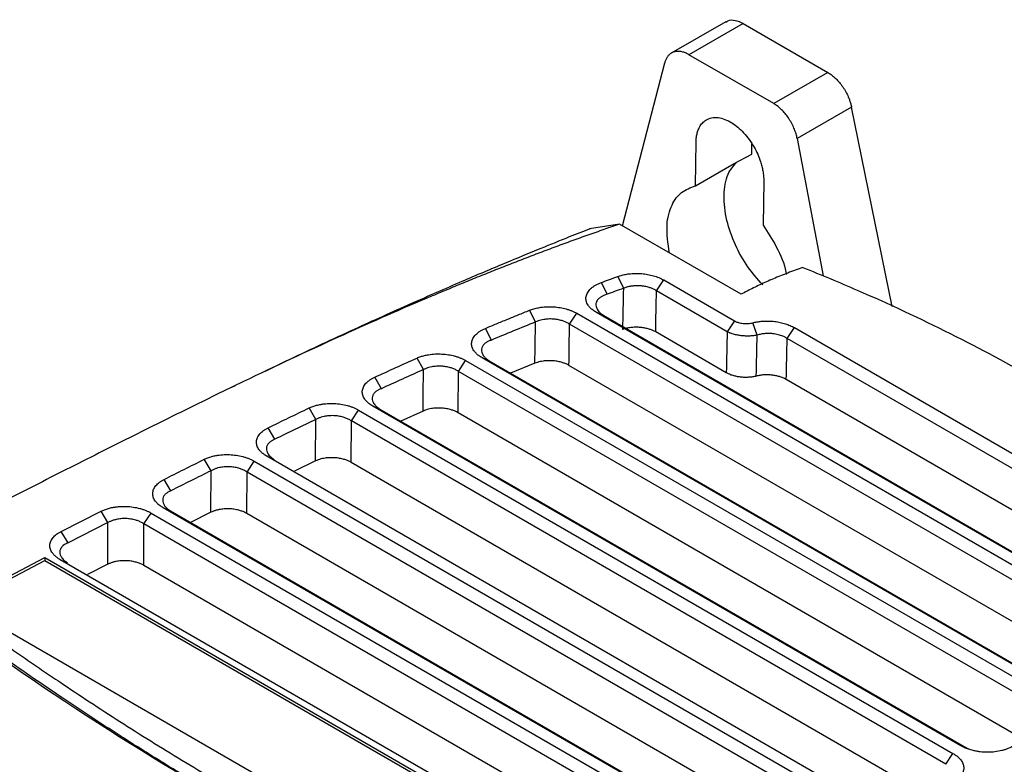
# Model space of a CAD drawing. Extents: x 86 to 639, y 68 to 658.
# Tile 23 of 66: x 550 to 607, y 224 to 266. Entities that reach past the tile are written whole.
import ezdxf

# ---------------------------------------------------------------- set-up
doc = ezdxf.new("R2010")
doc.units = 0
doc.layers.get('0').update_dxf_attribs({"linetype": 'CONTINUOUS'})

msp = doc.modelspace()

# ---------------------------------------------------------------- linework, layer by layer
at = {"color": 7, "linetype": 'CONTINUOUS'}
for p, q in [((590.623, 266.294), (587.486, 264.483)), ((591.622, 266.194), (588.511, 264.398)), ((591.622, 266.194), (596.499, 263.379)), ((584.694, 254.556), (587.119, 263.938)), ((593.388, 261.583), (588.511, 264.398)), ((596.499, 263.379), (593.388, 261.583)), ((597.865, 261.378), (594.736, 259.571)), ((600.199, 249.93), (597.865, 261.378)), ((588.885, 256.851), (588.923, 259.383)), ((594.736, 259.571), (596.227, 251.683)), ((592.123, 258.689), (592.123, 259.268)), ((591.115, 258.138), (592.123, 258.689)), ((588.885, 256.851), (591.115, 258.138)), ((592.812, 257.138), (592.774, 254.606)), ((584.513, 254.66), (582.8, 254.38)), ((591.506, 250.624), (584.513, 254.66)), ((584.42, 251.651), (584.741, 250.969)), ((586.644, 250.825), (587.058, 251.448)), ((587.058, 251.448), (591.125, 249.1)), ((583.802, 250.624), (583.477, 251.305)), ((590.711, 248.477), (586.644, 250.825)), ((579.687, 249.034), (579.344, 249.709)), ((581.643, 248.91), (582.058, 249.534)), ((582.058, 249.534), (614.342, 230.897)), ((614.476, 231.519), (583.192, 249.579)), ((583.606, 249.398), (583.192, 249.579)), ((583.606, 249.398), (614.89, 231.338)), ((577.155, 247.994), (576.803, 248.665)), ((613.927, 230.273), (581.643, 248.91)), ((591.125, 249.101), (590.711, 248.477)), ((592.437, 248.284), (592.183, 248.99)), ((594.162, 248.085), (594.577, 248.709)), ((594.577, 248.709), (613.421, 237.831)), ((590.656, 246.119), (586.597, 248.463)), ((613.006, 237.207), (594.163, 248.085)), ((573.241, 246.297), (572.876, 246.963)), ((609.459, 228.013), (576.613, 246.975)), ((577.027, 246.794), (576.613, 246.975)), ((575.253, 246.197), (575.668, 246.82)), ((575.668, 246.82), (609.137, 227.499)), ((577.027, 246.794), (609.873, 227.832)), ((579.649, 246.661), (578.252, 246.087)), ((612.953, 228.446), (581.608, 246.541)), ((570.82, 245.202), (570.449, 245.865)), ((575.233, 243.819), (575.253, 246.197)), ((608.723, 226.875), (575.254, 246.197)), ((562.404, 245.37), (561.937, 245.146)), ((612.44, 235.144), (594.108, 245.727)), ((567.049, 243.433), (566.669, 244.093)), ((604.152, 224.674), (570.325, 244.202)), ((570.325, 244.202), (570.739, 244.022)), ((569.097, 243.349), (569.511, 243.972)), ((569.511, 243.972), (603.698, 224.237)), ((570.739, 244.022), (604.567, 224.494)), ((573.219, 243.917), (571.931, 243.334)), ((607.693, 225.08), (575.233, 243.819)), ((564.7, 242.3), (564.316, 242.958)), ((567.036, 241.047), (567.049, 243.433)), ((569.085, 240.966), (569.097, 243.349)), ((603.283, 223.613), (569.097, 243.349)), ((598.643, 221.452), (564.236, 241.315)), ((564.236, 241.315), (564.65, 241.135)), ((561.024, 240.487), (560.636, 241.143)), ((563.093, 240.412), (563.508, 241.036)), ((563.508, 241.036), (598.153, 221.035)), ((567.036, 241.047), (565.819, 240.46)), ((602.217, 221.839), (569.085, 240.966)), ((561.018, 238.098), (561.024, 240.487)), ((563.087, 238.026), (563.093, 240.412)), ((597.739, 220.412), (563.093, 240.412)), ((558.718, 239.334), (558.328, 239.988)), ((552.408, 237), (554.699, 238.157)), ((555.09, 237.503), (554.699, 238.157)), ((557.166, 237.432), (557.581, 238.055)), ((557.581, 238.055), (592.434, 217.935)), ((593.045, 218.282), (558.27, 238.357)), ((558.685, 238.176), (558.27, 238.357)), ((558.685, 238.176), (593.46, 218.101)), ((561.018, 238.098), (559.841, 237.509)), ((596.663, 218.644), (563.087, 238.026)), ((555.09, 237.503), (552.799, 236.345)), ((555.086, 235.113), (555.09, 237.503)), ((557.162, 235.045), (557.166, 237.432)), ((592.019, 217.311), (557.166, 237.432)), ((552.799, 236.345), (552.408, 237)), ((546.513, 232.892), (551.458, 235.497)), ((546.661, 232.806), (551.458, 235.334)), ((551.458, 235.497), (587.521, 214.679)), ((551.458, 235.497), (551.458, 235.334)), ((551.458, 235.334), (587.373, 214.601)), ((587.331, 215.178), (552.354, 235.37)), ((552.354, 235.37), (552.769, 235.189)), ((555.086, 235.113), (553.921, 234.524)), ((590.928, 215.552), (557.162, 235.045)), ((582.576, 212.073), (546.513, 232.892)), ((604.567, 224.494), (604.152, 224.674)), ((603.283, 223.613), (603.698, 224.237))]:
    msp.add_line(p, q, dxfattribs=at)
for points, knots in [([(590.635, 266.271), (590.672, 266.3), (590.81, 266.408), (591.156, 266.406), (591.467, 266.265), (591.622, 266.194)], [0, 0, 0, 0, 0.153712, 0.576856, 1, 1, 1, 1]), ([(588.511, 264.398), (588.477, 264.417), (588.409, 264.454), (588.307, 264.499), (588.207, 264.536), (588.068, 264.574), (587.895, 264.597), (587.693, 264.577), (587.505, 264.506), (587.357, 264.391), (587.249, 264.254), (587.171, 264.109), (587.136, 263.995), (587.119, 263.938)], [0, 0, 0, 0, 0.054324, 0.108343, 0.162336, 0.216586, 0.335867, 0.455346, 0.585776, 0.716409, 0.811058, 0.905085, 1, 1, 1, 1]), ([(596.499, 263.379), (596.53, 263.36), (596.592, 263.323), (596.684, 263.259), (596.775, 263.189), (596.865, 263.113), (596.998, 262.989), (597.169, 262.805), (597.364, 262.547), (597.537, 262.267), (597.665, 262.006), (597.756, 261.774), (597.821, 261.574), (597.851, 261.443), (597.865, 261.378)], [0, 0, 0, 0, 0.050276, 0.100212, 0.150023, 0.199926, 0.250134, 0.37498, 0.500038, 0.624884, 0.749942, 0.833321, 0.916339, 1, 1, 1, 1]), ([(594.736, 259.571), (594.727, 259.616), (594.708, 259.705), (594.672, 259.841), (594.628, 259.977), (594.578, 260.112), (594.496, 260.306), (594.37, 260.554), (594.189, 260.832), (593.993, 261.08), (593.793, 261.285), (593.589, 261.456), (593.455, 261.54), (593.388, 261.583)], [0, 0, 0, 0, 0.056861, 0.113237, 0.169437, 0.225774, 0.282559, 0.412803, 0.543251, 0.662726, 0.7824, 0.891055, 1, 1, 1, 1]), ([(588.923, 259.383), (588.924, 259.43), (588.927, 259.525), (588.941, 259.66), (588.962, 259.789), (588.991, 259.911), (589.027, 260.028), (589.07, 260.138), (589.147, 260.294), (589.275, 260.477), (589.502, 260.666), (589.804, 260.788), (590.179, 260.798), (590.576, 260.699), (590.961, 260.504), (591.326, 260.239), (591.666, 259.913), (591.985, 259.526), (592.256, 259.103), (592.473, 258.675), (592.615, 258.305), (592.709, 257.986), (592.768, 257.706), (592.808, 257.42), (592.811, 257.232), (592.812, 257.138)], [0, 0, 0, 0, 0.020203, 0.040204, 0.060083, 0.079919, 0.099793, 0.119784, 0.139971, 0.191365, 0.242819, 0.312145, 0.381531, 0.446848, 0.512226, 0.569654, 0.627145, 0.687768, 0.748454, 0.801257, 0.854121, 0.888054, 0.922047, 0.960976, 1, 1, 1, 1]), ([(592.759, 251.168), (592.46, 251.5), (591.85, 252.18), (591.134, 253.487), (590.631, 254.919), (590.471, 256.347), (590.666, 257.54), (591.072, 258.005), (591.256, 258.215)], [0, 0, 0, 0, 0.152069, 0.311517, 0.480687, 0.662421, 0.847539, 1, 1, 1, 1]), ([(587.39, 253), (587.309, 253.553), (587.158, 254.596), (587.475, 255.768), (588.041, 256.564), (588.6, 256.754), (588.885, 256.851)], [0, 0, 0, 0, 0.286493, 0.540223, 0.765748, 1, 1, 1, 1]), ([(584.513, 254.66), (584.21, 254.556), (583.602, 254.346), (582.692, 254.023), (581.778, 253.694), (580.86, 253.356), (579.939, 253.011), (579.014, 252.659), (578.086, 252.299), (577.154, 251.931), (576.219, 251.556), (575.28, 251.173), (574.337, 250.783), (571.997, 249.799), (568.143, 248.097), (563.614, 245.97), (559.56, 243.991), (556.803, 242.619), (554.467, 241.444), (552.11, 240.254), (549.788, 239.082), (547.488, 237.918), (545.836, 237.09), (544.14, 236.244), (543.057, 235.709), (542.542, 235.455)], [0, 0, 0, 0, 0.019588, 0.039369, 0.059344, 0.079514, 0.09988, 0.120445, 0.141208, 0.162172, 0.183338, 0.204707, 0.226279, 0.248057, 0.366363, 0.497347, 0.57491, 0.663783, 0.701378, 0.748636, 0.839382, 0.87432, 0.920127, 0.96202, 1, 1, 1, 1]), ([(582.833, 254.398), (582.432, 254.239), (581.477, 253.861), (579.844, 253.201), (577.779, 252.35), (575.293, 251.297), (572.394, 250.032), (569.095, 248.542), (566.25, 247.222), (564.528, 246.391), (564.014, 246.143)], [0, 0, 0, 0, 0.06078, 0.144375, 0.251015, 0.380966, 0.534557, 0.712161, 0.914154, 1, 1, 1, 1]), ([(592.774, 254.606), (593.037, 254.2), (593.584, 253.353), (594.03, 252.324), (594.105, 251.804), (594.112, 251.756)], [0, 0, 0, 0, 0.454319, 0.94894, 1, 1, 1, 1]), ([(595.062, 252.168), (594.915, 252.116), (594.623, 252.013), (594.195, 251.851), (593.778, 251.687), (593.371, 251.519), (592.976, 251.347), (592.592, 251.172), (592.219, 250.993), (591.856, 250.811), (591.622, 250.686), (591.505, 250.624)], [0, 0, 0, 0, 0.115367, 0.229545, 0.342585, 0.45454, 0.565465, 0.675415, 0.784448, 0.892623, 1, 1, 1, 1]), ([(583.477, 251.305), (583.633, 251.363), (583.947, 251.479), (584.261, 251.594), (584.42, 251.651)], [0, 0, 0, 0, 0.496824, 1, 1, 1, 1]), ([(584.42, 251.651), (584.46, 251.665), (584.54, 251.693), (584.667, 251.728), (584.797, 251.759), (584.931, 251.783), (585.138, 251.813), (585.423, 251.832), (585.784, 251.821), (586.139, 251.776), (586.421, 251.71), (586.633, 251.642), (586.784, 251.584), (586.928, 251.52), (587.015, 251.472), (587.058, 251.448)], [0, 0, 0, 0, 0.0504894, 0.100505, 0.1502998, 0.2001302, 0.250252, 0.3750683, 0.5000761, 0.6249845, 0.7498949, 0.8121989, 0.874934, 0.9373736, 1, 1, 1, 1]), ([(583.192, 249.579), (583.157, 249.6), (583.087, 249.642), (582.992, 249.709), (582.907, 249.779), (582.831, 249.852), (582.765, 249.927), (582.699, 250.018), (582.641, 250.125), (582.586, 250.29), (582.58, 250.498), (582.673, 250.74), (582.829, 250.925), (582.995, 251.059), (583.138, 251.151), (583.298, 251.234), (583.417, 251.282), (583.477, 251.305)], [0, 0, 0, 0, 0.042391, 0.084212, 0.12568, 0.167016, 0.208446, 0.250192, 0.312675, 0.375234, 0.500077, 0.624923, 0.749795, 0.812124, 0.874937, 0.937341, 1, 1, 1, 1]), ([(586.644, 250.825), (586.617, 250.841), (586.564, 250.874), (586.48, 250.918), (586.394, 250.957), (586.307, 250.991), (586.171, 251.037), (585.977, 251.085), (585.741, 251.115), (585.523, 251.121), (585.322, 251.11), (585.12, 251.081), (584.922, 251.036), (584.801, 250.991), (584.741, 250.969)], [0, 0, 0, 0, 0.053645, 0.105913, 0.156571, 0.205404, 0.252223, 0.378382, 0.502216, 0.595102, 0.692352, 0.793023, 0.895985, 1, 1, 1, 1]), ([(583.802, 250.624), (583.769, 250.615), (583.705, 250.596), (583.617, 250.563), (583.538, 250.527), (583.469, 250.49), (583.41, 250.452), (583.316, 250.381), (583.214, 250.266), (583.15, 250.097), (583.16, 249.916), (583.231, 249.756), (583.336, 249.619), (583.452, 249.506), (583.554, 249.435), (583.606, 249.398)], [0, 0, 0, 0, 0.047604, 0.09347, 0.137326, 0.178918, 0.218025, 0.254453, 0.381473, 0.503727, 0.625887, 0.750887, 0.827913, 0.911453, 1, 1, 1, 1]), ([(579.345, 249.709), (579.385, 249.725), (579.465, 249.755), (579.592, 249.795), (579.723, 249.829), (579.86, 249.857), (580.012, 249.882), (580.181, 249.901), (580.426, 249.916), (580.737, 249.911), (581.105, 249.868), (581.398, 249.802), (581.618, 249.733), (581.774, 249.674), (581.923, 249.608), (582.013, 249.559), (582.058, 249.534)], [0, 0, 0, 0, 0.0504151, 0.1003631, 0.1501126, 0.1999352, 0.2501013, 0.3125143, 0.3751431, 0.5000517, 0.6249627, 0.7498737, 0.8121869, 0.874922, 0.9373671, 1, 1, 1, 1]), ([(576.803, 248.665), (577.017, 248.755), (577.437, 248.931), (578.066, 249.191), (578.699, 249.449), (579.126, 249.621), (579.344, 249.709)], [0, 0, 0, 0, 0.254172, 0.5, 0.743651, 1, 1, 1, 1]), ([(581.643, 248.91), (581.615, 248.928), (581.561, 248.962), (581.473, 249.007), (581.384, 249.047), (581.294, 249.082), (581.153, 249.129), (580.951, 249.177), (580.686, 249.208), (580.418, 249.209), (580.187, 249.183), (579.994, 249.142), (579.835, 249.096), (579.737, 249.055), (579.687, 249.034)], [0, 0, 0, 0, 0.053978, 0.106459, 0.157181, 0.205908, 0.25243, 0.378753, 0.50245, 0.625659, 0.751139, 0.830693, 0.913955, 1, 1, 1, 1]), ([(576.613, 246.975), (576.579, 246.995), (576.511, 247.036), (576.419, 247.1), (576.336, 247.168), (576.262, 247.238), (576.197, 247.311), (576.131, 247.398), (576.072, 247.501), (576.014, 247.66), (575.999, 247.861), (576.074, 248.097), (576.211, 248.28), (576.36, 248.413), (576.491, 248.506), (576.637, 248.591), (576.748, 248.64), (576.803, 248.665)], [0, 0, 0, 0, 0.042334, 0.084138, 0.125614, 0.166972, 0.20842, 0.250168, 0.312644, 0.375203, 0.500051, 0.624921, 0.749797, 0.812071, 0.874898, 0.937314, 1, 1, 1, 1]), ([(586.597, 248.463), (586.571, 248.477), (586.521, 248.505), (586.439, 248.543), (586.353, 248.579), (586.264, 248.611), (586.125, 248.653), (585.93, 248.698), (585.675, 248.729), (585.415, 248.736), (585.158, 248.717), (584.911, 248.675), (584.764, 248.627), (584.69, 248.603)], [0, 0, 0, 0, 0.050823, 0.101186, 0.151334, 0.201512, 0.251967, 0.375634, 0.499328, 0.624124, 0.749266, 0.874399, 1, 1, 1, 1]), ([(591.125, 249.101), (591.149, 249.088), (591.195, 249.063), (591.273, 249.031), (591.37, 248.998), (591.489, 248.969), (591.629, 248.949), (591.772, 248.94), (591.914, 248.944), (592.053, 248.96), (592.14, 248.98), (592.183, 248.99)], [0, 0, 0, 0, 0.083471, 0.1665, 0.250058, 0.374767, 0.499988, 0.624697, 0.750055, 0.873472, 1, 1, 1, 1]), ([(592.183, 248.99), (592.222, 248.999), (592.3, 249.018), (592.421, 249.041), (592.544, 249.06), (592.67, 249.075), (592.861, 249.089), (593.121, 249.093), (593.445, 249.068), (593.761, 249.016), (594.01, 248.951), (594.198, 248.886), (594.332, 248.833), (594.46, 248.774), (594.538, 248.73), (594.577, 248.709)], [0, 0, 0, 0, 0.05011, 0.099965, 0.14978, 0.199768, 0.25014, 0.374729, 0.499975, 0.62453, 0.749841, 0.812139, 0.874904, 0.937377, 1, 1, 1, 1]), ([(592.437, 248.284), (592.403, 248.277), (592.336, 248.263), (592.23, 248.247), (592.119, 248.235), (592.003, 248.227), (591.885, 248.224), (591.764, 248.226), (591.642, 248.233), (591.487, 248.248), (591.296, 248.278), (591.096, 248.326), (590.916, 248.385), (590.794, 248.435), (590.728, 248.468), (590.711, 248.477)], [0, 0, 0, 0, 0.05937, 0.120118, 0.182123, 0.245244, 0.309317, 0.374165, 0.439594, 0.505399, 0.625341, 0.753932, 0.852576, 0.961012, 1, 1, 1, 1]), ([(594.162, 248.085), (594.136, 248.101), (594.085, 248.133), (594.003, 248.176), (593.862, 248.24), (593.646, 248.312), (593.372, 248.36), (593.12, 248.376), (592.891, 248.368), (592.658, 248.34), (592.511, 248.303), (592.437, 248.284)], [0, 0, 0, 0, 0.059013, 0.115351, 0.168705, 0.336746, 0.502745, 0.618988, 0.74168, 0.869306, 1, 1, 1, 1]), ([(577.155, 247.994), (577.125, 247.984), (577.066, 247.964), (576.986, 247.929), (576.914, 247.892), (576.851, 247.854), (576.797, 247.815), (576.713, 247.744), (576.623, 247.63), (576.572, 247.465), (576.588, 247.29), (576.662, 247.136), (576.766, 247.005), (576.879, 246.897), (576.977, 246.829), (577.027, 246.794)], [0, 0, 0, 0, 0.047075, 0.092565, 0.136231, 0.177849, 0.217223, 0.254181, 0.381182, 0.503564, 0.625894, 0.750936, 0.828605, 0.912072, 1, 1, 1, 1]), ([(570.449, 245.865), (570.851, 246.049), (571.657, 246.417), (572.469, 246.781), (572.876, 246.963)], [0, 0, 0, 0, 0.4988965, 1, 1, 1, 1]), ([(572.876, 246.963), (572.91, 246.978), (572.976, 247.006), (573.081, 247.044), (573.19, 247.078), (573.303, 247.108), (573.419, 247.134), (573.559, 247.16), (573.724, 247.182), (573.975, 247.202), (574.297, 247.201), (574.679, 247.161), (574.983, 247.095), (575.212, 247.025), (575.374, 246.965), (575.529, 246.897), (575.622, 246.846), (575.668, 246.82)], [0, 0, 0, 0, 0.042085, 0.08379, 0.125278, 0.166718, 0.208277, 0.250123, 0.312542, 0.375165, 0.500065, 0.624967, 0.749869, 0.812183, 0.874919, 0.937367, 1, 1, 1, 1]), ([(575.253, 246.197), (575.225, 246.215), (575.168, 246.25), (575.077, 246.298), (574.984, 246.339), (574.891, 246.375), (574.744, 246.423), (574.535, 246.471), (574.26, 246.5), (573.983, 246.496), (573.746, 246.465), (573.55, 246.418), (573.389, 246.366), (573.291, 246.321), (573.241, 246.297)], [0, 0, 0, 0, 0.054366, 0.107089, 0.157875, 0.20646, 0.25261, 0.379089, 0.502603, 0.625738, 0.751177, 0.830492, 0.913771, 1, 1, 1, 1]), ([(581.608, 246.541), (581.582, 246.556), (581.53, 246.585), (581.445, 246.624), (581.357, 246.66), (581.264, 246.693), (581.12, 246.736), (580.918, 246.781), (580.654, 246.81), (580.386, 246.814), (580.151, 246.793), (579.955, 246.757), (579.795, 246.716), (579.698, 246.68), (579.649, 246.661)], [0, 0, 0, 0, 0.050857, 0.101229, 0.151374, 0.201555, 0.252033, 0.375608, 0.499183, 0.623858, 0.74889, 0.832637, 0.915923, 1, 1, 1, 1]), ([(570.325, 244.202), (570.291, 244.222), (570.226, 244.262), (570.136, 244.325), (570.054, 244.39), (569.981, 244.459), (569.917, 244.529), (569.851, 244.615), (569.792, 244.715), (569.731, 244.869), (569.71, 245.066), (569.774, 245.297), (569.898, 245.477), (570.035, 245.61), (570.157, 245.703), (570.294, 245.789), (570.397, 245.84), (570.449, 245.865)], [0, 0, 0, 0, 0.042296, 0.084089, 0.125572, 0.166944, 0.208406, 0.250156, 0.312633, 0.375207, 0.500073, 0.624943, 0.74982, 0.812095, 0.874909, 0.937329, 1, 1, 1, 1]), ([(592.382, 245.923), (592.347, 245.915), (592.277, 245.898), (592.168, 245.879), (592.057, 245.864), (591.904, 245.851), (591.708, 245.847), (591.477, 245.863), (591.256, 245.898), (591.044, 245.951), (590.838, 246.023), (590.717, 246.087), (590.656, 246.119)], [0, 0, 0, 0, 0.062384, 0.124377, 0.186367, 0.24874, 0.374611, 0.500776, 0.618891, 0.737668, 0.868487, 1, 1, 1, 1]), ([(594.108, 245.727), (594.078, 245.744), (594.018, 245.777), (593.921, 245.821), (593.819, 245.861), (593.682, 245.905), (593.507, 245.949), (593.287, 245.983), (593.057, 246), (592.824, 245.995), (592.595, 245.972), (592.453, 245.939), (592.382, 245.923)], [0, 0, 0, 0, 0.0661468, 0.1317536, 0.1972606, 0.2631097, 0.3813126, 0.4994213, 0.6245795, 0.7500519, 0.8748637, 1, 1, 1, 1]), ([(570.82, 245.202), (570.792, 245.191), (570.737, 245.17), (570.662, 245.135), (570.595, 245.098), (570.537, 245.059), (570.486, 245.02), (570.409, 244.948), (570.327, 244.835), (570.284, 244.673), (570.306, 244.503), (570.381, 244.354), (570.484, 244.227), (570.595, 244.121), (570.69, 244.055), (570.739, 244.022)], [0, 0, 0, 0, 0.046711, 0.091942, 0.135475, 0.177108, 0.216659, 0.253971, 0.380847, 0.503404, 0.625878, 0.750952, 0.828989, 0.912416, 1, 1, 1, 1]), ([(564.316, 242.958), (564.706, 243.147), (565.488, 243.527), (566.275, 243.904), (566.669, 244.093)], [0, 0, 0, 0, 0.49812, 1, 1, 1, 1]), ([(566.669, 244.093), (566.703, 244.108), (566.768, 244.139), (566.874, 244.179), (566.983, 244.216), (567.096, 244.248), (567.214, 244.277), (567.355, 244.305), (567.522, 244.329), (567.778, 244.353), (568.107, 244.355), (568.498, 244.317), (568.81, 244.252), (569.044, 244.181), (569.211, 244.12), (569.369, 244.051), (569.464, 243.998), (569.511, 243.972)], [0, 0, 0, 0, 0.042107, 0.083815, 0.125296, 0.166726, 0.208279, 0.250129, 0.312554, 0.375173, 0.500068, 0.624966, 0.749864, 0.812178, 0.874915, 0.937365, 1, 1, 1, 1]), ([(575.233, 243.819), (575.205, 243.834), (575.152, 243.864), (575.064, 243.905), (574.973, 243.942), (574.877, 243.975), (574.727, 244.019), (574.517, 244.064), (574.242, 244.091), (573.965, 244.091), (573.725, 244.064), (573.526, 244.024), (573.364, 243.977), (573.267, 243.937), (573.219, 243.917)], [0, 0, 0, 0, 0.05072, 0.100922, 0.15088, 0.20087, 0.251169, 0.375539, 0.499938, 0.624324, 0.748886, 0.832453, 0.915716, 1, 1, 1, 1]), ([(569.097, 243.349), (569.067, 243.367), (569.009, 243.404), (568.915, 243.452), (568.82, 243.495), (568.725, 243.531), (568.575, 243.58), (568.361, 243.628), (568.079, 243.655), (567.797, 243.648), (567.556, 243.614), (567.358, 243.563), (567.196, 243.507), (567.099, 243.458), (567.049, 243.433)], [0, 0, 0, 0, 0.054628, 0.107516, 0.158347, 0.206835, 0.252732, 0.379314, 0.502704, 0.625788, 0.751198, 0.8302, 0.913497, 1, 1, 1, 1]), ([(564.236, 241.315), (564.203, 241.335), (564.138, 241.373), (564.05, 241.435), (563.97, 241.5), (563.898, 241.567), (563.834, 241.636), (563.768, 241.719), (563.708, 241.818), (563.646, 241.969), (563.621, 242.162), (563.677, 242.39), (563.792, 242.569), (563.922, 242.701), (564.037, 242.794), (564.167, 242.881), (564.267, 242.932), (564.316, 242.958)], [0, 0, 0, 0, 0.042273, 0.084059, 0.125547, 0.16693, 0.2084, 0.25015, 0.31262, 0.375199, 0.50007, 0.624945, 0.749826, 0.812103, 0.874912, 0.937333, 1, 1, 1, 1]), ([(564.7, 242.3), (564.673, 242.289), (564.62, 242.268), (564.549, 242.232), (564.486, 242.194), (564.43, 242.155), (564.382, 242.116), (564.309, 242.045), (564.234, 241.932), (564.196, 241.773), (564.221, 241.606), (564.297, 241.459), (564.399, 241.335), (564.509, 241.232), (564.603, 241.167), (564.65, 241.135)], [0, 0, 0, 0, 0.046474, 0.091537, 0.134985, 0.176628, 0.216295, 0.253838, 0.380631, 0.503312, 0.625865, 0.750959, 0.829227, 0.91263, 1, 1, 1, 1]), ([(560.636, 241.143), (560.669, 241.158), (560.734, 241.19), (560.84, 241.232), (560.949, 241.27), (561.063, 241.304), (561.181, 241.334), (561.323, 241.364), (561.492, 241.39), (561.75, 241.415), (562.083, 241.42), (562.479, 241.383), (562.796, 241.318), (563.034, 241.247), (563.203, 241.185), (563.363, 241.115), (563.459, 241.062), (563.508, 241.036)], [0, 0, 0, 0, 0.042122, 0.083834, 0.125312, 0.166736, 0.208284, 0.250136, 0.312575, 0.375181, 0.500066, 0.624954, 0.749844, 0.812168, 0.874919, 0.937359, 1, 1, 1, 1]), ([(558.328, 239.988), (558.71, 240.18), (559.478, 240.565), (560.248, 240.949), (560.636, 241.143)], [0, 0, 0, 0, 0.496631, 1, 1, 1, 1]), ([(563.093, 240.412), (563.063, 240.431), (563.004, 240.469), (562.908, 240.518), (562.812, 240.561), (562.716, 240.597), (562.563, 240.646), (562.346, 240.694), (562.06, 240.721), (561.775, 240.712), (561.532, 240.675), (561.333, 240.621), (561.171, 240.563), (561.074, 240.513), (561.024, 240.487)], [0, 0, 0, 0, 0.054806, 0.107805, 0.158667, 0.207092, 0.252821, 0.379493, 0.502765, 0.625902, 0.751202, 0.830046, 0.913356, 1, 1, 1, 1]), ([(569.085, 240.966), (569.057, 240.981), (569.002, 241.012), (568.913, 241.053), (568.819, 241.091), (568.721, 241.125), (568.568, 241.169), (568.352, 241.213), (568.071, 241.239), (567.789, 241.236), (567.545, 241.206), (567.344, 241.162), (567.181, 241.112), (567.085, 241.069), (567.036, 241.047)], [0, 0, 0, 0, 0.050752, 0.100964, 0.150919, 0.200907, 0.251215, 0.375567, 0.499929, 0.624296, 0.748836, 0.832472, 0.915731, 1, 1, 1, 1]), ([(558.27, 238.357), (558.238, 238.376), (558.174, 238.414), (558.087, 238.476), (558.007, 238.539), (557.935, 238.606), (557.871, 238.674), (557.806, 238.757), (557.746, 238.854), (557.683, 239.004), (557.656, 239.195), (557.708, 239.421), (557.819, 239.599), (557.944, 239.731), (558.056, 239.824), (558.183, 239.911), (558.28, 239.962), (558.328, 239.988)], [0, 0, 0, 0, 0.04226, 0.084043, 0.125534, 0.166922, 0.208396, 0.250147, 0.312615, 0.375195, 0.500068, 0.624945, 0.749828, 0.812109, 0.874912, 0.937331, 1, 1, 1, 1]), ([(558.718, 239.334), (558.687, 239.32), (558.626, 239.295), (558.546, 239.25), (558.477, 239.204), (558.418, 239.157), (558.341, 239.08), (558.266, 238.966), (558.232, 238.807), (558.258, 238.642), (558.334, 238.497), (558.436, 238.374), (558.545, 238.272), (558.638, 238.209), (558.685, 238.176)], [0, 0, 0, 0, 0.055456, 0.108877, 0.159928, 0.208308, 0.253756, 0.380495, 0.503255, 0.625867, 0.750956, 0.829323, 0.912717, 1, 1, 1, 1]), ([(554.699, 238.157), (554.731, 238.173), (554.797, 238.205), (554.902, 238.248), (555.011, 238.286), (555.125, 238.321), (555.244, 238.351), (555.386, 238.381), (555.555, 238.408), (555.815, 238.434), (556.149, 238.44), (556.547, 238.404), (556.865, 238.338), (557.104, 238.267), (557.274, 238.205), (557.435, 238.135), (557.532, 238.082), (557.581, 238.055)], [0, 0, 0, 0, 0.042127, 0.08384, 0.125316, 0.166737, 0.208284, 0.250136, 0.312574, 0.375182, 0.500066, 0.624953, 0.749842, 0.812172, 0.874918, 0.937359, 1, 1, 1, 1]), ([(563.087, 238.026), (563.059, 238.042), (563.003, 238.073), (562.913, 238.115), (562.818, 238.153), (562.718, 238.187), (562.563, 238.231), (562.344, 238.275), (562.059, 238.3), (561.773, 238.296), (561.527, 238.263), (561.325, 238.217), (561.162, 238.164), (561.066, 238.12), (561.018, 238.098)], [0, 0, 0, 0, 0.050772, 0.1009896, 0.1509437, 0.2009298, 0.2512429, 0.3755844, 0.4999238, 0.6242799, 0.7488064, 0.8324492, 0.9157059, 1, 1, 1, 1]), ([(557.166, 237.432), (557.137, 237.45), (557.079, 237.487), (556.986, 237.535), (556.889, 237.579), (556.791, 237.616), (556.636, 237.666), (556.416, 237.715), (556.128, 237.741), (555.841, 237.732), (555.596, 237.693), (555.396, 237.639), (555.234, 237.579), (555.138, 237.528), (555.09, 237.503)], [0, 0, 0, 0, 0.053054, 0.10485, 0.155402, 0.204729, 0.252849, 0.378778, 0.502783, 0.626241, 0.751205, 0.831939, 0.914844, 1, 1, 1, 1]), ([(552.354, 235.37), (552.322, 235.389), (552.258, 235.428), (552.171, 235.489), (552.091, 235.552), (552.019, 235.618), (551.955, 235.687), (551.89, 235.769), (551.83, 235.867), (551.767, 236.016), (551.74, 236.207), (551.791, 236.432), (551.901, 236.61), (552.026, 236.742), (552.137, 236.835), (552.263, 236.922), (552.36, 236.974), (552.408, 237)], [0, 0, 0, 0, 0.0422684, 0.0840571, 0.1255506, 0.1669369, 0.2084058, 0.2501458, 0.3126038, 0.3751936, 0.5000683, 0.6249458, 0.7498288, 0.8121045, 0.8749124, 0.9373439, 1, 1, 1, 1]), ([(552.799, 236.345), (552.795, 236.343), (552.648, 236.284), (552.468, 236.165), (552.347, 235.972), (552.315, 235.814), (552.344, 235.65), (552.421, 235.505), (552.523, 235.383), (552.632, 235.283), (552.723, 235.221), (552.769, 235.189)], [0, 0, 0, 0, 0.008133, 0.258607, 0.383849, 0.506438, 0.628482, 0.752556, 0.832623, 0.915059, 1, 1, 1, 1]), ([(542.542, 235.455), (542.824, 235.234), (543.388, 234.791), (544.245, 234.131), (545.109, 233.475), (545.982, 232.821), (546.862, 232.172), (547.751, 231.525), (548.648, 230.882), (549.554, 230.242), (550.467, 229.605), (551.389, 228.972), (552.575, 228.169), (554.034, 227.2), (555.779, 226.07), (557.55, 224.953), (559.346, 223.849), (561.167, 222.756), (562.401, 222.038), (563.019, 221.679)], [0, 0, 0, 0, 0.045546, 0.09108, 0.136607, 0.182127, 0.227643, 0.273157, 0.318673, 0.364192, 0.409717, 0.45525, 0.500794, 0.584012, 0.667204, 0.750384, 0.833567, 0.916768, 1, 1, 1, 1]), ([(557.162, 235.045), (557.133, 235.061), (557.075, 235.093), (556.981, 235.136), (556.882, 235.175), (556.777, 235.21), (556.621, 235.253), (556.406, 235.295), (556.127, 235.319), (555.845, 235.314), (555.6, 235.281), (555.397, 235.234), (555.232, 235.181), (555.135, 235.135), (555.086, 235.113)], [0, 0, 0, 0, 0.052513, 0.104429, 0.156075, 0.20778, 0.259873, 0.37998, 0.499936, 0.623032, 0.746469, 0.830897, 0.914917, 1, 1, 1, 1]), ([(563.019, 220.865), (562.687, 221.058), (562.024, 221.442), (561.038, 222.023), (560.059, 222.608), (559.087, 223.196), (558.123, 223.788), (557.166, 224.383), (556.216, 224.982), (555.274, 225.585), (554.339, 226.191), (553.411, 226.801), (552.232, 227.586), (550.812, 228.551), (549.162, 229.701), (547.539, 230.862), (545.943, 232.034), (544.371, 233.217), (543.346, 234.014), (542.834, 234.412)], [0, 0, 0, 0, 0.045349, 0.090687, 0.136017, 0.181342, 0.226662, 0.271981, 0.317301, 0.362624, 0.407953, 0.45329, 0.498636, 0.582213, 0.665765, 0.749305, 0.832848, 0.916408, 1, 1, 1, 1]), ([(623.741, 232.014), (623.528, 231.844), (623.109, 231.51), (622.48, 231.021), (621.865, 230.551), (621.266, 230.1), (620.682, 229.669), (620.115, 229.255), (619.565, 228.861), (619.033, 228.484), (618.521, 228.125), (618.027, 227.783), (617.553, 227.459), (617.1, 227.152), (616.668, 226.862), (616.256, 226.588), (615.867, 226.33), (613.923, 225.055), (610.788, 223.101), (605.719, 220.124), (601.174, 217.575), (597.127, 215.348), (594.295, 213.794), (591.865, 212.458), (589.442, 211.118), (587.839, 210.218), (587.037, 209.768)], [0, 0, 0, 0, 0.020557, 0.040442, 0.059653, 0.078191, 0.096055, 0.113244, 0.129758, 0.145598, 0.160763, 0.175255, 0.189072, 0.202216, 0.214687, 0.226484, 0.237608, 0.248059, 0.392357, 0.497348, 0.654875, 0.748636, 0.811479, 0.874323, 0.937163, 1, 1, 1, 1]), ([(607.17, 224.667), (607.138, 224.648), (607.075, 224.612), (606.971, 224.561), (606.844, 224.506), (606.689, 224.451), (606.442, 224.381), (606.109, 224.321), (605.688, 224.296), (605.333, 224.316), (605.057, 224.357), (604.833, 224.404), (604.599, 224.471), (604.361, 224.562), (604.222, 224.637), (604.152, 224.674)], [0, 0, 0, 0, 0.041718, 0.083358, 0.125094, 0.187698, 0.250157, 0.37506, 0.499942, 0.624824, 0.687226, 0.749867, 0.833003, 0.915847, 1, 1, 1, 1]), ([(603.698, 224.237), (603.728, 224.219), (603.789, 224.182), (603.872, 224.125), (603.963, 224.054), (604.055, 223.97), (604.172, 223.837), (604.277, 223.663), (604.328, 223.445), (604.308, 223.265), (604.254, 223.125), (604.188, 223.011), (604.091, 222.893), (603.956, 222.772), (603.843, 222.701), (603.787, 222.665)], [0, 0, 0, 0, 0.041696, 0.083341, 0.125089, 0.187651, 0.250139, 0.375258, 0.499971, 0.624863, 0.687292, 0.749899, 0.833216, 0.916115, 1, 1, 1, 1])]:
    msp.add_open_spline(points, degree=3, knots=knots, dxfattribs=at)
for points in [[(595.062, 252.168), (596.121, 251.745), (597.165, 251.31), (598.193, 250.864)], [(584.741, 250.969), (584.427, 250.855), (584.114, 250.74), (583.802, 250.624)], [(584.741, 250.969), (584.724, 250.18), (584.707, 249.391), (584.69, 248.603)], [(586.597, 248.463), (586.612, 249.25), (586.628, 250.037), (586.644, 250.825)], [(598.194, 250.865), (601.864, 249.274), (605.332, 247.537), (608.56, 245.673)], [(579.687, 249.034), (578.836, 248.692), (577.992, 248.346), (577.155, 247.994)], [(579.649, 246.661), (579.661, 247.452), (579.674, 248.243), (579.687, 249.034)], [(581.608, 246.541), (581.62, 247.331), (581.631, 248.121), (581.643, 248.91)], [(590.711, 248.477), (590.692, 247.691), (590.674, 246.905), (590.656, 246.119)], [(592.382, 245.923), (592.4, 246.71), (592.418, 247.497), (592.437, 248.284)], [(594.108, 245.727), (594.126, 246.513), (594.144, 247.299), (594.162, 248.085)], [(573.241, 246.297), (572.43, 245.935), (571.623, 245.57), (570.82, 245.202)], [(573.219, 243.917), (573.226, 244.71), (573.234, 245.504), (573.241, 246.297)], [(567.049, 243.433), (566.265, 243.058), (565.482, 242.681), (564.7, 242.3)], [(561.024, 240.487), (560.255, 240.104), (559.486, 239.719), (558.718, 239.334)], [(562.245, 221.271), (555.145, 225.369), (548.581, 229.75), (542.628, 234.364)]]:
    msp.add_open_spline(points, degree=3, dxfattribs=at)

doc.saveas('drawing.dxf')
